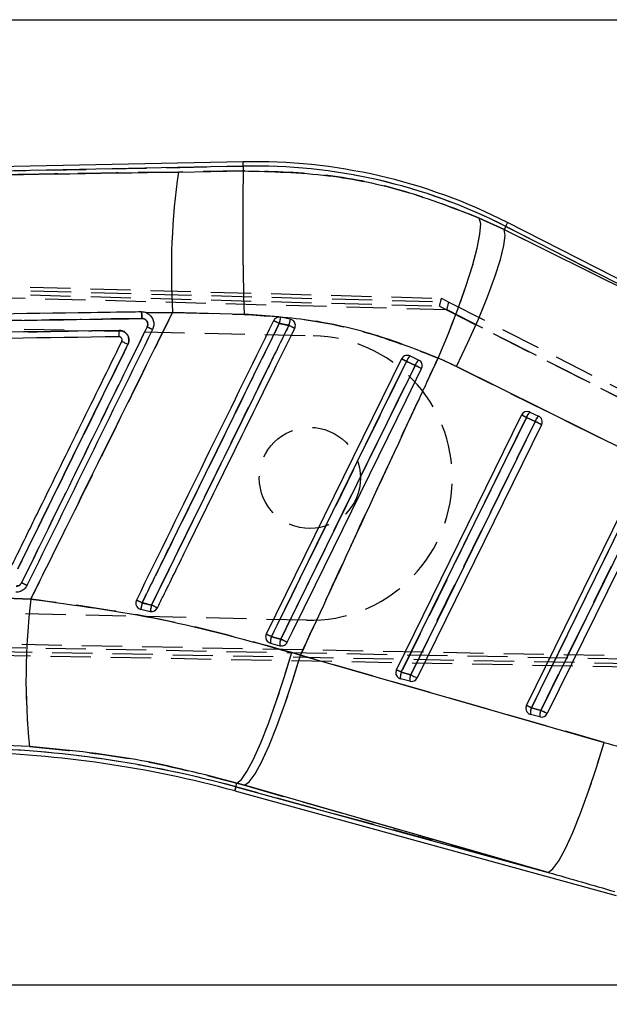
# Model space of a CAD drawing. Extents: x 70 to 723, y 2 to 562.
# Tile 12 of 13: x 631 to 669, y 500 to 562. Entities that reach past the tile are written whole.
import ezdxf

# ---------------------------------------------------------------- set-up
doc = ezdxf.new("R2010")
doc.units = 0
doc.header["$LTSCALE"] = 2
doc.linetypes.add('HIDDEN', pattern=[1.905, 1.27, -0.635])
doc.layers.get('0').update_dxf_attribs({"linetype": 'CONTINUOUS'})
doc.styles.add('SLDTEXTSTYLE0', font='TXT', dxfattribs={"width": 0.75})
doc.dimstyles.new('SLDDIMSTYLE0', dxfattribs={"dimtxt": 7, "dimasz": 6.604, "dimexe": 0, "dimexo": 0.0625, "dimgap": 1.75, "dimtad": 1, "dimdec": 1, "dimrnd": 1e-09, "dimzin": 12, "dimtxsty": 'SLDTEXTSTYLE0', "dimsah": 1, "dimcen": 0.09, "dimazin": 3, "dimtfac": 1, "dimtofl": 0, "dimtmove": 0, "dimatfit": 3, "dimtolj": 1, "dimtzin": 12})
doc.dimstyles.new('SLDDIMSTYLE1', dxfattribs={"dimtxt": 7, "dimasz": 6.604, "dimexe": 0, "dimexo": 0.0625, "dimgap": 1.75, "dimtad": 1, "dimdec": 0, "dimrnd": 1e-09, "dimzin": 12, "dimtxsty": 'SLDTEXTSTYLE0', "dimsah": 1, "dimcen": 0.09, "dimazin": 3, "dimtfac": 1, "dimtofl": 0, "dimtmove": 0, "dimatfit": 3, "dimtolj": 1, "dimtzin": 12})

# ---------------------------------------------------------------- blocks, each defined once
blk = doc.blocks.new('_D_1')
at = {"color": 7, "linetype": 'CONTINUOUS'}
for p, q in [((220.509, 537.04), (220.509, 439.195)), ((688.457, 527.593), (688.457, 439.195)), ((688.457, 441.195), (220.509, 441.195))]:
    blk.add_line(p, q, dxfattribs=at)
for points in [[(220.509, 441.195), (227.113, 440.179), (227.113, 442.211)], [(688.457, 441.195), (681.853, 442.211), (681.853, 440.179)]]:
    blk.add_solid(points, dxfattribs=at)
at = {"color": 7, "linetype": 'CONTINUOUS', "insert": (420.959, 450.219, 0.1), "char_height": 7, "attachment_point": 1, "style": 'SLDTEXTSTYLE0'}
blk.add_mtext('468', dxfattribs=at)
blk = doc.blocks.new('_D_3')
at = {"color": 7, "linetype": 'CONTINUOUS'}
for p, q in [((245.216, 562.013), (723.317, 562.013)), ((721.317, 562.013), (721.317, 500.988)), ((430.016, 500.988), (723.317, 500.988))]:
    blk.add_line(p, q, dxfattribs=at)
for points in [[(721.317, 562.013), (720.301, 555.409), (722.333, 555.409)], [(721.317, 500.988), (722.333, 507.592), (720.301, 507.592)]]:
    blk.add_solid(points, dxfattribs=at)
at = {"color": 7, "linetype": 'CONTINUOUS', "insert": (712.293, 523.007, 0.1), "char_height": 7, "attachment_point": 1, "rotation": 90, "style": 'SLDTEXTSTYLE0'}
blk.add_mtext('61', dxfattribs=at)

msp = doc.modelspace()

# ---------------------------------------------------------------- linework, layer by layer
at = {"color": 7, "linetype": 'CONTINUOUS'}
for p, q in [((645.516, 553.0267), (577.3454, 551.6201)), ((645.5216, 552.7564), (587.3579, 551.5562)), ((641.4296, 552.3832), (645.5278, 552.4544)), ((645.5216, 552.7564), (645.5278, 552.4544)), ((660.4572, 549.474), (662.0227, 548.7406)), ((682.9213, 538.6336), (662.2496, 549.1851)), ((662.1267, 548.9443), (662.0227, 548.7406)), ((662.0227, 548.7406), (678.9651, 540.3494)), ((678.9651, 540.3494), (662.1267, 548.9443)), ((641.0612, 543.5097), (639.391, 543.4794)), ((639.391, 543.4794), (639.4106, 543.4712)), ((645.5834, 543.3843), (641.0612, 543.5097)), ((648.5054, 543.0758), (647.8925, 543.2019)), ((648.6416, 543.0189), (648.5054, 543.0758)), ((655.5363, 540.5632), (646.9894, 523.1668)), ((656.0723, 540.7521), (656.0608, 540.7573)), ((656.62, 540.4962), (656.0723, 540.7521)), ((675.9492, 531.6893), (659.0068, 540.0805)), ((655.2126, 520.9144), (663.1244, 537.0182)), ((655.5272, 520.76), (663.4389, 536.8638)), ((663.4389, 536.8638), (663.9866, 536.6079)), ((663.6603, 537.2071), (664.208, 536.9512)), ((663.9866, 536.6079), (656.1207, 520.5975)), ((664.397, 536.4062), (656.531, 520.3957)), ((663.4358, 518.662), (670.7125, 533.4731)), ((663.7503, 518.5077), (671.027, 533.3187)), ((671.5747, 533.0629), (664.3439, 518.3451)), ((671.9851, 532.8611), (664.7542, 518.1434)), ((627.9507, 525.5464), (632.0968, 525.377)), ((639.0483, 524.7428), (639.6469, 524.605)), ((647.1515, 522.6357), (647.2454, 522.5967)), ((647.2454, 522.5967), (647.8388, 522.4342)), ((648.5971, 521.996), (649.146, 521.8287)), ((649.146, 521.8287), (668.3485, 516.3226)), ((656.1207, 520.5975), (655.5272, 520.76)), ((656.0615, 520.182), (655.468, 520.3446)), ((664.2847, 517.9296), (663.6911, 518.0922)), ((664.3439, 518.3451), (663.7503, 518.5077)), ((632.0139, 516.0614), (628.2732, 516.2228)), ((645.0654, 513.512), (645.1297, 513.747)), ((645.6206, 513.6064), (645.1297, 513.747)), ((664.823, 508.1003), (645.6206, 513.6064)), ((644.994, 513.2513), (669.1163, 506.644)), ((645.0654, 513.512), (664.823, 508.1003))]:
    msp.add_line(p, q, dxfattribs=at)
at = {"color": 7, "linetype": 'HIDDEN'}
for p, q in [((587.3579, 551.5562), (645.5216, 552.7564)), ((645.5278, 552.4544), (641.4296, 552.3832)), ((645.5216, 552.7564), (645.5278, 552.4544)), ((662.0227, 548.7406), (660.4572, 549.474)), ((662.1267, 548.9443), (662.0227, 548.7406)), ((678.9651, 540.3494), (662.0227, 548.7406)), ((662.1267, 548.9443), (678.9651, 540.3494)), ((571.1213, 546.7773), (658.0679, 544.3973)), ((658.4051, 543.6652), (571.0913, 546.0276)), ((571.1386, 546.2766), (657.9436, 543.9005)), ((571.1656, 546.5245), (658.5292, 544.1608)), ((658.0679, 544.3973), (658.527, 544.1632)), ((658.527, 544.1632), (671.0867, 537.7577)), ((585.9606, 543.5077), (649.9545, 542.0354)), ((639.391, 543.4794), (641.0612, 543.5097)), ((639.391, 543.4794), (639.4106, 543.4712)), ((641.0612, 543.5097), (645.5834, 543.3843)), ((657.9436, 543.9005), (670.8617, 537.3123)), ((670.8617, 537.3123), (658.4051, 543.6652)), ((637.6674, 541.9658), (637.6665, 541.9657)), ((637.7953, 541.921), (637.7361, 541.9542)), ((659.0068, 540.0805), (675.9492, 531.6893)), ((663.4389, 536.8638), (655.5272, 520.76)), ((663.9866, 536.6079), (663.4389, 536.8638)), ((656.1207, 520.5975), (663.9866, 536.6079)), ((671.027, 533.3187), (663.7503, 518.5077)), ((664.3439, 518.3451), (671.5747, 533.0629)), ((649.5405, 524.0402), (585.5465, 525.5125)), ((632.0968, 525.377), (627.9507, 525.5464)), ((570.5758, 523.6792), (673.7839, 521.7226)), ((673.9826, 521.0011), (570.5697, 522.9289)), ((673.6772, 521.5069), (570.6113, 523.4282)), ((674.0887, 521.218), (570.6263, 523.1793)), ((647.2454, 522.5967), (647.1515, 522.6357)), ((649.146, 521.8287), (648.5971, 521.996)), ((668.3485, 516.3226), (649.146, 521.8287)), ((655.5272, 520.76), (656.1207, 520.5975)), ((663.7503, 518.5077), (664.3439, 518.3451)), ((628.2732, 516.2228), (632.0139, 516.0614)), ((645.0654, 513.512), (645.1297, 513.747)), ((645.1297, 513.747), (645.6206, 513.6064)), ((645.6206, 513.6064), (664.823, 508.1003)), ((664.823, 508.1003), (645.0654, 513.512))]:
    msp.add_line(p, q, dxfattribs=at)
at = {"color": 8, "linetype": 'CONTINUOUS', "flags": 128}
for points in [[(645.5216, 552.7564), (645.5191, 552.8746), (645.5174, 552.9591), (645.5164, 553.0098), (645.516, 553.0267)], [(662.1267, 548.9443), (662.1804, 549.0496), (662.2188, 549.1248), (662.2419, 549.17), (662.2496, 549.1851)], [(644.994, 513.2513), (644.9984, 513.2676), (645.0118, 513.3165), (645.0341, 513.398), (645.0654, 513.512)]]:
    msp.add_lwpolyline(points, dxfattribs=at)
at = {"color": 7, "linetype": 'CONTINUOUS', "flags": 128}
for points in [[(657.8501, 540.618), (658.5062, 542.1777), (659.101, 543.7026), (659.6137, 545.1401), (660.0267, 546.4405), (660.3257, 547.5588), (660.5004, 548.4564), (660.5447, 549.1022), (660.4572, 549.474)], [(659.0068, 540.0805), (659.7347, 541.5985), (660.3992, 543.0834), (660.9777, 544.4845), (661.4502, 545.7537), (661.8006, 546.8477), (662.017, 547.7289), (662.0919, 548.3671), (662.0227, 548.7406)], [(647.3138, 523.0079), (647.6718, 523.7368), (649.1036, 526.6521), (654.8312, 538.3134), (655.8586, 540.4052)], [(656.4036, 540.1506), (656.0456, 539.4218), (654.6137, 536.5064), (648.8861, 524.8451), (647.9046, 522.8466)], [(648.3088, 522.6477), (648.6655, 523.3737), (650.0976, 526.2889), (655.8263, 537.9497), (656.8095, 539.9509)], [(645.1297, 513.747), (645.4125, 513.9746), (645.7657, 514.4858), (646.1776, 515.2638), (646.6344, 516.2826), (647.1211, 517.5085), (647.6215, 518.9009), (648.119, 520.4134), (648.5971, 521.996)], [(645.6206, 513.6064), (645.9143, 513.8305), (646.2779, 514.338), (646.6993, 515.1121), (647.1647, 516.1271), (647.6586, 517.3493), (648.1646, 518.7384), (648.6659, 520.2482), (649.146, 521.8287)], [(656.1207, 520.5975), (656.1916, 520.5626), (656.2618, 520.5281), (656.3285, 520.4954), (656.3892, 520.4655), (656.4416, 520.4398), (656.4836, 520.4191), (656.5139, 520.4042), (656.531, 520.3957)], [(664.823, 508.1003), (665.1167, 508.3244), (665.4803, 508.8319), (665.9017, 509.606), (666.3671, 510.6209), (666.861, 511.8432), (667.367, 513.2322), (667.8683, 514.742), (668.3485, 516.3226)]]:
    msp.add_lwpolyline(points, dxfattribs=at)
at = {"color": 7, "linetype": 'HIDDEN', "flags": 128}
for points in [[(657.8501, 540.618), (658.5062, 542.1777), (659.101, 543.7026), (659.6137, 545.1401), (660.0267, 546.4405), (660.3257, 547.5588), (660.5004, 548.4564), (660.5447, 549.1022), (660.4572, 549.474)], [(659.0068, 540.0805), (659.7347, 541.5985), (660.3992, 543.0834), (660.9777, 544.4845), (661.4502, 545.7537), (661.8006, 546.8477), (662.017, 547.7289), (662.0919, 548.3671), (662.0227, 548.7406)], [(655.8586, 540.4052), (655.5006, 539.6764), (654.0687, 536.761), (648.3411, 525.0997), (647.3138, 523.0079)], [(647.9046, 522.8466), (648.2625, 523.5754), (649.6944, 526.4908), (655.422, 538.1521), (656.4036, 540.1506)], [(645.1297, 513.747), (645.4125, 513.9746), (645.7657, 514.4858), (646.1776, 515.2638), (646.6344, 516.2826), (647.1211, 517.5085), (647.6215, 518.9009), (648.119, 520.4134), (648.5971, 521.996)], [(645.6206, 513.6064), (645.9143, 513.8305), (646.2779, 514.338), (646.6993, 515.1121), (647.1647, 516.1271), (647.6586, 517.3493), (648.1646, 518.7384), (648.6659, 520.2482), (649.146, 521.8287)], [(656.1207, 520.5975), (656.1916, 520.5626), (656.2618, 520.5281), (656.3285, 520.4954), (656.3892, 520.4655), (656.4416, 520.4398), (656.4836, 520.4191), (656.5139, 520.4042), (656.531, 520.3957)], [(664.823, 508.1003), (665.1167, 508.3244), (665.4803, 508.8319), (665.9017, 509.606), (666.3671, 510.6209), (666.861, 511.8432), (667.367, 513.2322), (667.8683, 514.742), (668.3485, 516.3226)], [(645.0654, 513.512), (645.0341, 513.398), (645.0118, 513.3165), (644.9984, 513.2676), (644.994, 513.2513)]]:
    msp.add_lwpolyline(points, dxfattribs=at)
at = {"color": 7, "linetype": 'HIDDEN'}
msp.add_circle((649.7475, 533.0378), 3.2, dxfattribs=at)
at = {"color": 7, "linetype": 'CONTINUOUS'}
for centre, radius, start, end in [((646.2423, 517.825), 35.2092, 62.958735, 91.182037), ((685.6985, 546.1011), 44.7124, 171.923212, 183.322619), ((836.6013, 549.09), 191.1031, 178.991271, 181.710935), ((646.2423, 517.825), 34.9388, 62.958735, 91.182037), ((633.0863, 513.0504), 33.2001, 63.673258, 64.364466), ((655.9057, 541.3251), 8.2301, 166.818003, 169.626816), ((653.4747, 541.6929), 5.1582, 164.449237, 168.92582), ((631.6118, 526.4054), 17.9855, 62.925781, 64.134339), ((631.6504, 508.3179), 38.2358, 63.377903, 63.99881), ((610.3941, 448.0573), 102.9328, 63.788145, 63.987966), ((656.7307, 540.1071), 0.9216, 135.587978, 161.130027), ((657.231, 539.8731), 0.8727, 134.435181, 161.457183), ((560.1083, 343.8786), 218.6218, 63.747875, 63.866437), ((663.4888, 536.8391), 0.406, 67.627089, 153.835115), ((559.2771, 325.0166), 236.0697, 63.817397, 63.902442), ((664.1969, 536.6182), 0.7967, 132.336307, 162.04468), ((663.4983, 536.8612), 0.382, 64.90537, 67.68831), ((664.7447, 536.3621), 0.7969, 132.336134, 162.037261), ((664.0352, 536.586), 0.404, 333.561103, 64.682414), ((476.5104, 154.7465), 425.4003, 63.789522, 63.851108), ((625.076, 513.1275), 14.7618, 62.672881, 64.136252), ((673.4341, 520.3508), 41.6417, 173.067422, 185.912359), ((627.0036, 500.6596), 27.3235, 63.635961, 64.480556), ((653.6559, 521.6929), 14.9226, 166.639373, 168.206708), ((646.909, 523.2479), 7.3878, 166.244221, 169.415305), ((626.1874, 497.1914), 30.9364, 63.269354, 64.032703), ((609.2128, 445.6415), 86.2394, 63.780934, 64.020885), ((648.3103, 522.6309), 1.0655, 159.279648, 181.842676), ((648.8454, 522.485), 1.0079, 158.977532, 182.892056), ((568.3913, 360.7665), 180.5334, 63.72536, 63.868337), ((655.577, 520.7354), 0.406, 153.835115, 239.736986), ((559.3716, 325.2291), 217.895, 63.813576, 63.905715), ((656.3542, 520.4302), 0.8904, 158.257003, 185.519331), ((656.9477, 520.2676), 0.8904, 158.257228, 185.519178), ((655.5728, 520.7278), 0.3973, 239.714928, 254.703779), ((656.1669, 520.573), 0.405, 254.912916, 334.037586), ((663.8002, 518.483), 0.406, 153.835115, 239.736986), ((567.5947, 322.9767), 217.895, 63.813576, 63.905715), ((663.7964, 518.4765), 0.3984, 239.736425, 254.682281), ((664.5781, 518.1777), 0.8911, 158.269029, 185.507306), ((665.1709, 518.0153), 0.8904, 158.257228, 185.519178), ((664.3901, 518.3206), 0.405, 254.910889, 334.039613), ((500.719, 185.0204), 371.3199, 63.783601, 63.854153), ((626.6572, 446.306), 69.4111, 74.682037, 88.682037), ((626.6572, 446.306), 69.6815, 74.682037, 88.677822)]:
    msp.add_arc(centre, radius, start, end, dxfattribs=at)
at = {"color": 7, "linetype": 'HIDDEN'}
for centre, radius, start, end in [((685.6985, 546.1011), 44.7124, 171.923212, 183.322619), ((836.6013, 549.09), 191.1031, 178.991271, 181.710935), ((646.2423, 517.825), 34.9388, 62.958735, 91.182037), ((633.0863, 513.0504), 33.2001, 63.673258, 64.364466), ((655.9057, 541.3251), 8.2301, 166.818003, 169.626816), ((653.4747, 541.6929), 5.1582, 164.449237, 168.92582), ((631.279, 525.5622), 18.888, 63.1912, 64.34198), ((631.6504, 508.3179), 38.2358, 63.377903, 63.99881), ((649.7475, 533.0378), 9, 268.682037, 88.682037), ((610.3941, 448.0573), 102.9328, 63.788145, 63.987966), ((656.7307, 540.1071), 0.9216, 135.587978, 161.130027), ((657.231, 539.8731), 0.8727, 134.435181, 161.457183), ((560.1083, 343.8786), 218.6218, 63.747875, 63.866437), ((559.2771, 325.0166), 236.0697, 63.817397, 63.902442), ((664.1969, 536.6182), 0.7967, 132.336307, 162.04468), ((664.7447, 536.3621), 0.7969, 132.336134, 162.037261), ((476.5104, 154.7465), 425.4003, 63.789522, 63.851108), ((625.0254, 512.9904), 14.9068, 62.742039, 64.191156), ((673.4341, 520.3508), 41.6417, 173.067422, 185.912359), ((627.0036, 500.6596), 27.3235, 63.635961, 64.480556), ((653.6559, 521.6929), 14.9226, 166.639373, 168.206708), ((646.909, 523.2479), 7.3878, 166.244221, 169.415305), ((626.1874, 497.1914), 30.9364, 63.269354, 64.032703), ((609.2128, 445.6415), 86.2394, 63.780934, 64.020885), ((648.3103, 522.6309), 1.0655, 159.279648, 181.842676), ((648.8454, 522.485), 1.0079, 158.977532, 182.892056), ((568.3913, 360.7665), 180.5334, 63.72536, 63.868337), ((559.3716, 325.2291), 217.895, 63.813576, 63.905715), ((656.3542, 520.4302), 0.8904, 158.257003, 185.519331), ((656.9477, 520.2676), 0.8904, 158.257228, 185.519178), ((567.5947, 322.9767), 217.895, 63.813576, 63.905715), ((664.5781, 518.1777), 0.8911, 158.269029, 185.507306), ((665.1709, 518.0153), 0.8904, 158.257228, 185.519178), ((500.719, 185.0204), 371.3199, 63.783601, 63.854153), ((626.6572, 446.306), 69.6815, 74.682037, 88.677822)]:
    msp.add_arc(centre, radius, start, end, dxfattribs=at)
for centre, major_axis, ratio, start_param, end_param in [((657.9414, 543.9006), (0.1266, 0.4967), 0.0041474, 4.7133447, 6.2831853), ((658.4029, 543.6652), (0.1265, 0.4968), 0.0041474, 4.713344, 6.2143069), ((657.3647, 544.1947), (1.1646, -0.0338), 0.0299477, 6.2783435, 6.3462846), ((647.6414, 517.133), (22.9552, -11.3541), 0.9999268, 1.5702682, 1.6200773), ((734.5554, 562.1394), (440.6026, -118.9591), 0.1356176, 4.5982543, 4.6078962), ((733.434, 562.694), (440.6704, -118.7114), 0.1556261, 4.5980938, 4.6077357)]:
    msp.add_ellipse(centre, major_axis=major_axis, ratio=ratio, start_param=start_param, end_param=end_param, dxfattribs=at)
at = {"color": 7, "linetype": 'CONTINUOUS'}
for centre, major_axis, ratio, start_param, end_param in [((647.6414, 517.133), (22.9552, -11.3541), 0.9999268, 1.5702682, 1.6200773), ((734.5554, 562.1394), (440.6026, -118.9591), 0.1356176, 4.5982543, 4.6078962), ((733.434, 562.694), (440.6704, -118.7114), 0.1556261, 4.5980938, 4.6077357)]:
    msp.add_ellipse(centre, major_axis=major_axis, ratio=ratio, start_param=start_param, end_param=end_param, dxfattribs=at)
for points, knots in [([(587.3579, 551.5562), (594.9271, 551.6718), (612.9506, 551.947), (630.9748, 552.2231), (641.4296, 552.3832)], [0, 0, 0, 0, 0.4199587, 1, 1, 1, 1]), ([(645.5278, 552.4544), (647.329, 552.4079), (650.7736, 552.319), (655.816, 551.2797), (658.8993, 550.0801), (660.4572, 549.474)], [0, 0, 0, 0, 0.3516042, 0.6723849, 1, 1, 1, 1]), ([(639.0922, 543.535), (638.8395, 543.5312), (637.5063, 543.5114), (631.8509, 543.4272), (617.8905, 543.2187), (601.8535, 542.9773), (590.1388, 542.7997), (586.9814, 542.7518)], [0, 0, 0, 0, 0.01454486, 0.07675078, 0.3255746, 0.81822558, 1, 1, 1, 1]), ([(632.0968, 525.377), (632.5037, 526.1992), (634.256, 529.7399), (637.2445, 535.784), (639.8246, 541.0066), (641.0612, 543.5097)], [0, 0, 0, 0, 0.1360562, 0.5859234, 1, 1, 1, 1]), ([(639.391, 543.4794), (639.371, 543.4869), (639.2757, 543.5229), (639.1731, 543.5297), (639.0922, 543.535)], [0, 0, 0, 0, 0.2103847, 1, 1, 1, 1]), ([(639.0922, 543.535), (639.0954, 543.5282), (639.102, 543.514), (639.1114, 543.4197), (639.1191, 543.2819), (639.1212, 543.1736), (639.1223, 543.1194)], [0, 0, 0, 0, 0.2370095, 0.4913383, 0.7456712, 1, 1, 1, 1]), ([(639.4106, 543.4712), (639.4685, 543.4407), (639.6036, 543.3697), (639.7664, 543.186), (639.8692, 542.9434), (639.8909, 542.6727), (639.8292, 542.5052), (639.7978, 542.42)], [0, 0, 0, 0, 0.156874, 0.3660026, 0.5750024, 0.7837728, 1, 1, 1, 1]), ([(581.4634, 542.2597), (591.8549, 542.4158), (611.0741, 542.7046), (630.2941, 542.9888), (639.1223, 543.1194)], [0, 0, 0, 0, 0.5406791, 1, 1, 1, 1]), ([(647.4501, 542.9824), (646.0042, 540.0382), (643.1125, 534.1499), (640.2208, 528.2616), (638.775, 525.3174)], [0, 0, 0, 0, 0.4999998, 1, 1, 1, 1]), ([(639.1223, 543.1194), (639.1651, 543.1156), (639.2495, 543.1081), (639.361, 543.0441), (639.4451, 542.9505), (639.4928, 542.8336), (639.5016, 542.7063), (639.4726, 542.628), (639.4582, 542.5891)], [0, 0, 0, 0, 0.1709838, 0.3367554, 0.5025092, 0.6682244, 0.8352079, 1, 1, 1, 1]), ([(657.8501, 540.618), (656.5898, 541.1164), (654.0465, 542.1222), (649.9134, 543.0896), (647.0547, 543.2842), (645.5834, 543.3843)], [0, 0, 0, 0, 0.3228219, 0.6514582, 1, 1, 1, 1]), ([(647.8925, 543.2019), (647.8468, 543.2063), (647.7554, 543.215), (647.6233, 543.1694), (647.5152, 543.0904), (647.4708, 543.0168), (647.4501, 542.9824)], [0, 0, 0, 0, 0.2579144, 0.5159065, 0.7738492, 1, 1, 1, 1]), ([(648.784, 542.5), (648.7995, 542.5406), (648.8312, 542.6239), (648.8247, 542.7615), (648.7751, 542.8905), (648.7048, 542.9743), (648.6546, 543.0097), (648.6416, 543.0189)], [0, 0, 0, 0, 0.2203463, 0.4530685, 0.685788, 0.9185267, 1, 1, 1, 1]), ([(637.6863, 542.362), (628.4656, 542.2256), (610.0404, 541.953), (591.6159, 541.6763), (582.4117, 541.538)], [0, 0, 0, 0, 0.5004386, 1, 1, 1, 1]), ([(639.4582, 542.5891), (638.1343, 539.8926), (635.4867, 534.4999), (632.8393, 529.107), (631.5156, 526.4106)], [0, 0, 0, 0, 0.500012, 1, 1, 1, 1]), ([(639.7978, 542.42), (638.4736, 539.7236), (635.8251, 534.331), (633.1769, 528.9382), (631.8527, 526.2419)], [0, 0, 0, 0, 0.4999998, 1, 1, 1, 1]), ([(637.6665, 541.9657), (637.6697, 541.9717), (637.6761, 541.9836), (637.683, 542.0748), (637.6871, 542.2054), (637.6865, 542.3098), (637.6863, 542.362)], [0, 0, 0, 0, 0.2500014, 0.500002, 0.7499985, 1, 1, 1, 1]), ([(638.2433, 541.4864), (638.2464, 541.4932), (638.2785, 541.5621), (638.3133, 541.7057), (638.2935, 541.9137), (638.2061, 542.1032), (638.0615, 542.2519), (637.8807, 542.3467), (637.7492, 542.3571), (637.6863, 542.362)], [0, 0, 0, 0, 0.0182751, 0.1844541, 0.3507246, 0.5170048, 0.6813873, 0.8477849, 1, 1, 1, 1]), ([(639.1372, 525.1412), (639.2565, 525.3842), (639.8529, 526.599), (642.3577, 531.7013), (645.1294, 537.3469), (647.4241, 542.0206), (647.8102, 542.8069)], [0, 0, 0, 0, 0.0412602, 0.2063008, 0.8664631, 1, 1, 1, 1]), ([(648.4126, 542.6837), (648.2933, 542.4407), (647.6969, 541.2259), (645.192, 536.1237), (642.418, 530.4736), (640.1213, 525.7954), (639.7331, 525.0046)], [0, 0, 0, 0, 0.0412292, 0.2061452, 0.86581, 1, 1, 1, 1]), ([(640.1024, 524.8217), (640.2211, 525.0633), (640.817, 526.2767), (643.3218, 531.3774), (646.0971, 537.0285), (648.395, 541.7079), (648.784, 542.5)], [0, 0, 0, 0, 0.0410068, 0.2059205, 0.8655768, 1, 1, 1, 1]), ([(647.8102, 542.8069), (647.9461, 542.78), (648.1472, 542.7403), (648.3477, 542.6975), (648.4126, 542.6837)], [0, 0, 0, 0, 0.6759734, 1, 1, 1, 1]), ([(637.6674, 541.9658), (628.4549, 541.8283), (610.0299, 541.5533), (591.6057, 541.2738), (582.3935, 541.134)], [0, 0, 0, 0, 0.4999997, 1, 1, 1, 1]), ([(630.8837, 527.4798), (631.0031, 527.7227), (631.5996, 528.9375), (633.9228, 533.6684), (636.1269, 538.1565), (637.8537, 541.6727)], [0, 0, 0, 0, 0.0513525, 0.2567633, 1, 1, 1, 1]), ([(637.7361, 541.9542), (637.7349, 541.9546), (637.713, 541.9622), (637.6896, 541.964), (637.6674, 541.9658)], [0, 0, 0, 0, 0.0508533, 1, 1, 1, 1]), ([(637.8537, 541.6727), (637.8609, 541.6924), (637.8764, 541.7347), (637.8725, 541.8045), (637.846, 541.87), (637.7997, 541.9243), (637.7574, 541.9442), (637.7361, 541.9542)], [0, 0, 0, 0, 0.1822353, 0.3920658, 0.5935057, 0.7952653, 1, 1, 1, 1]), ([(637.8537, 541.6727), (637.8586, 541.6705), (637.8696, 541.6657), (637.9285, 541.6379), (638.0215, 541.5935), (638.1205, 541.5459), (638.1962, 541.5092), (638.2311, 541.4923), (638.2433, 541.4864)], [0, 0, 0, 0, 0.1718033, 0.386653, 0.601518, 0.816379, 0.9362465, 1, 1, 1, 1]), ([(631.2741, 527.2907), (632.4356, 529.6566), (634.7585, 534.3885), (637.0816, 539.1204), (638.2433, 541.4864)], [0, 0, 0, 0, 0.4999837, 1, 1, 1, 1]), ([(657.8501, 540.618), (657.4507, 539.7602), (655.6502, 535.8935), (652.7446, 529.6324), (650.2504, 524.2235), (649.146, 521.8287)], [0, 0, 0, 0, 0.1370788, 0.6179384, 1, 1, 1, 1]), ([(656.0608, 540.7573), (656.0169, 540.7712), (655.929, 540.799), (655.7889, 540.7823), (655.6636, 540.7231), (655.58, 540.642), (655.5471, 540.5827), (655.5363, 540.5632)], [0, 0, 0, 0, 0.2236837, 0.447384, 0.6702217, 0.8916739, 1, 1, 1, 1]), ([(655.8586, 540.4052), (655.9666, 540.3548), (656.1483, 540.2699), (656.3299, 540.185), (656.4036, 540.1506)], [0, 0, 0, 0, 0.5941696, 1, 1, 1, 1]), ([(656.8095, 539.9509), (656.8249, 539.9914), (656.8567, 540.0746), (656.8508, 540.2119), (656.8019, 540.3403), (656.7203, 540.4396), (656.6504, 540.4791), (656.62, 540.4962)], [0, 0, 0, 0, 0.2003907, 0.4124639, 0.6245426, 0.8365897, 1, 1, 1, 1]), ([(631.8527, 526.2419), (631.8066, 526.1675), (631.7145, 526.0189), (631.4929, 525.8707), (631.2928, 525.8122), (631.1748, 525.8101), (631.1433, 525.8096)], [0, 0, 0, 0, 0.2971928, 0.5943892, 0.8917999, 1, 1, 1, 1]), ([(631.5156, 526.4106), (631.5085, 526.3975), (631.4819, 526.3481), (631.4136, 526.2762), (631.3026, 526.2147), (631.2198, 526.2082), (631.1783, 526.205)], [0, 0, 0, 0, 0.1072241, 0.4047626, 0.7023262, 1, 1, 1, 1]), ([(632.0968, 525.377), (634.8662, 525.0098), (640.4567, 524.2685), (645.8669, 522.7582), (648.5971, 521.996)], [0, 0, 0, 0, 0.4953726, 1, 1, 1, 1]), ([(638.775, 525.3174), (638.7589, 525.2744), (638.7267, 525.1885), (638.7361, 525.0487), (638.7728, 524.9565), (638.8017, 524.9133), (638.8053, 524.9078)], [0, 0, 0, 0, 0.3180032, 0.6360008, 0.9539958, 1, 1, 1, 1]), ([(638.8053, 524.9078), (638.8349, 524.8728), (638.8941, 524.8029), (638.9871, 524.7583), (639.0397, 524.745), (639.0483, 524.7428)], [0, 0, 0, 0, 0.4555642, 0.9111797, 1, 1, 1, 1]), ([(639.7331, 525.0046), (639.6044, 525.0341), (639.4058, 525.0796), (639.2071, 525.1252), (639.1372, 525.1412)], [0, 0, 0, 0, 0.6479196, 1, 1, 1, 1]), ([(639.6469, 524.605), (639.674, 524.6004), (639.746, 524.5884), (639.8658, 524.6074), (639.9884, 524.6714), (640.0646, 524.7516), (640.0943, 524.8066), (640.1024, 524.8217)], [0, 0, 0, 0, 0.1513881, 0.4027824, 0.6542028, 0.9056362, 1, 1, 1, 1]), ([(646.9894, 523.1668), (646.9734, 523.124), (646.9413, 523.0385), (646.9501, 522.8991), (647.0013, 522.7715), (647.0764, 522.684), (647.1331, 522.6476), (647.1515, 522.6357)], [0, 0, 0, 0, 0.2223703, 0.444715, 0.6676242, 0.8917497, 1, 1, 1, 1]), ([(647.9046, 522.8466), (647.7962, 522.8762), (647.5994, 522.9299), (647.4024, 522.9837), (647.3138, 523.0079)], [0, 0, 0, 0, 0.5501926, 1, 1, 1, 1]), ([(647.8388, 522.4342), (647.8496, 522.4315), (647.9044, 522.418), (648.0084, 522.4173), (648.1389, 522.4614), (648.2451, 522.5415), (648.2887, 522.6142), (648.3088, 522.6477)], [0, 0, 0, 0, 0.0605125, 0.30436, 0.5481743, 0.7919853, 1, 1, 1, 1]), ([(645.1297, 513.747), (643.0059, 514.2983), (638.7068, 515.4141), (634.2626, 515.8439), (632.0139, 516.0614)], [0, 0, 0, 0, 0.4940325, 1, 1, 1, 1])]:
    msp.add_open_spline(points, degree=3, knots=knots, dxfattribs=at)
at = {"color": 7, "linetype": 'HIDDEN'}
for points, knots in [([(641.4296, 552.3832), (630.9748, 552.2231), (612.9506, 551.947), (594.9271, 551.6718), (587.3579, 551.5562)], [0, 0, 0, 0, 0.5800413, 1, 1, 1, 1]), ([(660.4572, 549.474), (658.8002, 550.1141), (655.6078, 551.3475), (650.5547, 552.3376), (647.2153, 552.4152), (645.5278, 552.4544)], [0, 0, 0, 0, 0.3480157, 0.6705316, 1, 1, 1, 1]), ([(641.0612, 543.5097), (639.7925, 540.9417), (637.2124, 535.7191), (634.2239, 529.6751), (632.5037, 526.1992), (632.0968, 525.377)], [0, 0, 0, 0, 0.4248115, 0.8639418, 1, 1, 1, 1]), ([(639.1222, 543.1194), (639.1212, 543.1735), (639.119, 543.2819), (639.1114, 543.4197), (639.1019, 543.514), (639.0954, 543.5282), (639.0922, 543.535)], [0, 0, 0, 0, 0.25433293, 0.50866432, 0.76299444, 1, 1, 1, 1]), ([(639.1222, 543.1194), (628.7304, 542.9657), (609.5105, 542.6813), (590.2913, 542.3924), (581.4635, 542.2597)], [0, 0, 0, 0, 0.54068, 1, 1, 1, 1]), ([(639.4575, 542.5877), (639.4726, 542.6286), (639.5022, 542.7088), (639.4917, 542.8378), (639.443, 542.9539), (639.3578, 543.0466), (639.2468, 543.1088), (639.1637, 543.1158), (639.1222, 543.1194)], [0, 0, 0, 0, 0.1728892, 0.338272, 0.5037009, 0.6691459, 0.8345776, 1, 1, 1, 1]), ([(645.5834, 543.3843), (646.9407, 543.2959), (649.681, 543.1176), (653.8257, 542.1965), (656.4784, 541.156), (657.8501, 540.618)], [0, 0, 0, 0, 0.3215625, 0.6491801, 1, 1, 1, 1]), ([(582.4117, 541.538), (591.6159, 541.6763), (610.0404, 541.953), (628.4656, 542.2256), (637.6863, 542.362)], [0, 0, 0, 0, 0.4995614, 1, 1, 1, 1]), ([(631.5154, 526.4103), (632.8392, 529.1068), (635.4864, 534.4993), (638.1339, 539.8917), (639.4575, 542.5877)], [0, 0, 0, 0, 0.500043, 1, 1, 1, 1]), ([(637.6863, 542.362), (637.7492, 542.3571), (637.8808, 542.3467), (638.0614, 542.2519), (638.2063, 542.1031), (638.2927, 541.9141), (638.3173, 541.6966), (638.2688, 541.5588), (638.2433, 541.4864)], [0, 0, 0, 0, 0.1522591, 0.3187049, 0.483135, 0.6494633, 0.8157819, 1, 1, 1, 1]), ([(647.8102, 542.8069), (647.6909, 542.564), (647.0944, 541.3492), (644.5894, 536.247), (641.8177, 530.6014), (639.5232, 525.9276), (639.1372, 525.1412)], [0, 0, 0, 0, 0.0412602, 0.2063009, 0.8664633, 1, 1, 1, 1]), ([(639.7331, 525.0046), (641.1937, 527.9797), (644.0868, 533.8727), (646.98, 539.7657), (648.4126, 542.6837)], [0, 0, 0, 0, 0.504841, 1, 1, 1, 1]), ([(648.4126, 542.6837), (648.3477, 542.6975), (648.1472, 542.7403), (647.9461, 542.78), (647.8102, 542.8069)], [0, 0, 0, 0, 0.3240266, 1, 1, 1, 1]), ([(638.2433, 541.4864), (638.124, 541.2434), (636.9624, 538.8774), (634.6391, 534.1452), (632.4352, 529.6559), (631.2736, 527.2897)], [0, 0, 0, 0, 0.0513419, 0.4999802, 1, 1, 1, 1]), ([(649.146, 521.8287), (650.2202, 524.1581), (652.7351, 529.6121), (655.6407, 535.8733), (657.4716, 539.8053), (657.8501, 540.618)], [0, 0, 0, 0, 0.3716172, 0.8701228, 1, 1, 1, 1]), ([(656.4036, 540.1506), (656.3299, 540.185), (656.1483, 540.2699), (655.9666, 540.3548), (655.8586, 540.4052)], [0, 0, 0, 0, 0.4058304, 1, 1, 1, 1]), ([(631.1784, 526.205), (631.1932, 526.2052), (631.2493, 526.2062), (631.3444, 526.234), (631.4497, 526.3044), (631.4935, 526.375), (631.5154, 526.4103)], [0, 0, 0, 0, 0.10760257, 0.40541849, 0.70318522, 1, 1, 1, 1]), ([(648.5971, 521.996), (645.9181, 522.7452), (640.5091, 524.2577), (634.9185, 525.0016), (632.0968, 525.377)], [0, 0, 0, 0, 0.4952913, 1, 1, 1, 1]), ([(639.1372, 525.1412), (639.2071, 525.1252), (639.4058, 525.0796), (639.6044, 525.0341), (639.7331, 525.0046)], [0, 0, 0, 0, 0.3520804, 1, 1, 1, 1]), ([(639.7568, 524.5989), (639.7206, 524.5977), (639.6835, 524.5966), (639.6477, 524.6048), (639.6469, 524.605)], [0, 0, 0, 0, 0.9769601, 1, 1, 1, 1]), ([(639.988, 524.6874), (639.9657, 524.6669), (639.9362, 524.6396), (639.8981, 524.6301), (639.8887, 524.6277)], [0, 0, 0, 0, 0.7542317, 1, 1, 1, 1]), ([(647.3138, 523.0079), (647.4024, 522.9837), (647.5994, 522.9299), (647.7962, 522.8762), (647.9046, 522.8466)], [0, 0, 0, 0, 0.4498074, 1, 1, 1, 1]), ([(632.0139, 516.0614), (634.2101, 515.8504), (638.654, 515.4234), (642.9545, 514.3101), (645.1297, 513.747)], [0, 0, 0, 0, 0.4941968, 1, 1, 1, 1])]:
    msp.add_open_spline(points, degree=3, knots=knots, dxfattribs=at)

# ---------------------------------------------------------------- dimensions: what is measured, and where the dimension line sits
at = {"color": 7, "linetype": 'CONTINUOUS'}
dim = msp.add_linear_dim(base=(721.3168, 500.9884), p1=(243.2162, 562.0134), p2=(428.0162, 500.9884), angle=90, dimstyle='SLDDIMSTYLE0', dxfattribs=at)
dim.commit()
dim.dimension.update_dxf_attribs({"geometry": '_D_3', "text_midpoint": (721.3168, 531.0229), "dimtype": 160})
dim = msp.add_linear_dim(base=(220.5087, 441.1954), p1=(688.4567, 529.5932), p2=(220.5087, 539.0399), dimstyle='SLDDIMSTYLE1', dxfattribs=at)
dim.commit()
dim.dimension.update_dxf_attribs({"geometry": '_D_1', "text_midpoint": (431.561, 441.1954), "dimtype": 160})

doc.saveas('drawing.dxf')
